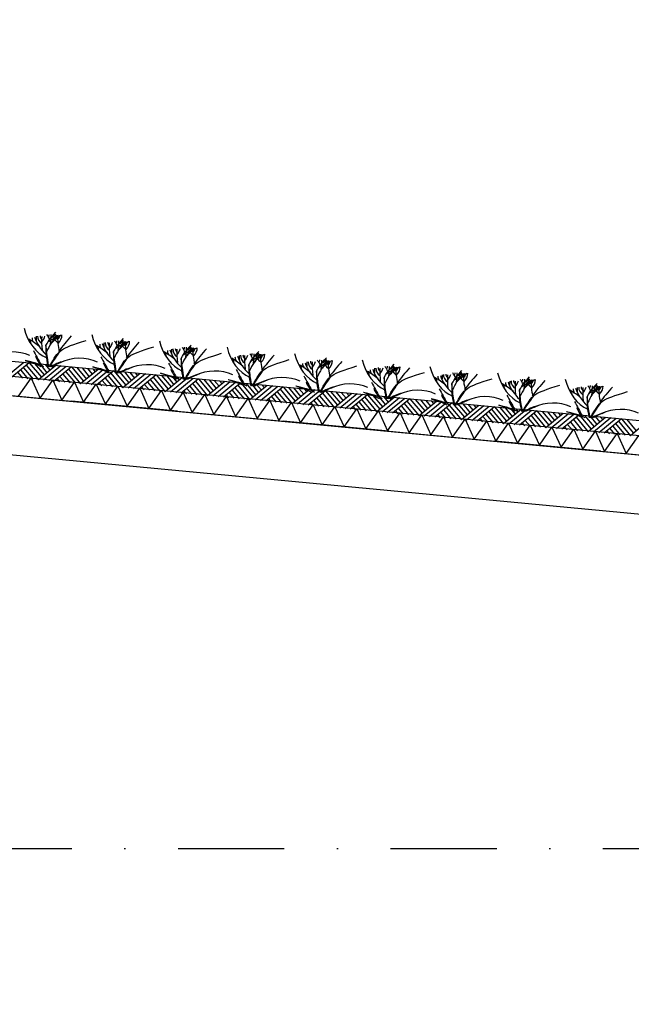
# Model space of a CAD drawing. Extents: x -19795 to 103381, y 127200 to 154480.
# Tile 24 of 76: x 23981 to 26860, y 142083 to 146719. Entities that reach past the tile are written whole.
import ezdxf

# ---------------------------------------------------------------- set-up
doc = ezdxf.new("R2010")
doc.units = 0
doc.header["$LTSCALE"] = 1000
doc.header["$MEASUREMENT"] = 0
doc.linetypes.add('DASHDOT', pattern=[1, 0.5, -0.25, 0, -0.25])
doc.layers.add('B02', color=7, linetype='CONTINUOUS')
doc.layers.add('B03', color=7, linetype='CONTINUOUS')

msp = doc.modelspace()

# ---------------------------------------------------------------- linework, layer by layer
at = {"layer": 'B02', "color": 5, "linetype": 'DASHDOT'}
for p, q in [((103381, 137447.3), (-17123, 148828)), ((-16278, 142816), (87058.3, 142816))]:
    msp.add_line(p, q, dxfattribs=at)
at = {"layer": 'B03', "color": 5, "linetype": 'Continuous'}
for p, q in [((24000.9, 145105), (23919.2, 145037.4)), ((24025.8, 145102.7), (23944.1, 145035.1)), ((24025.8, 145102.7), (24082.7, 145035)), ((24050.7, 145100.3), (24095.8, 145045.9)), ((24075.6, 145098), (24108.8, 145056.7)), ((23971.3, 145057.6), (23993.8, 145030.4)), ((23985.4, 145068.3), (24018.7, 145028)), ((23998.5, 145080.1), (24043.6, 145025.7)), ((24011.7, 145092), (24068.5, 145023.3)), ((24150.2, 145090.9), (24068.5, 145023.3)), ((24175.1, 145088.6), (24093.4, 145021)), ((24100.5, 145095.6), (24123, 145068.4)), ((24200, 145086.2), (24118.3, 145018.6)), ((24125.3, 145093.3), (24137.2, 145080.1)), ((24224.9, 145083.9), (24143.2, 145016.3)), ((24197.7, 145061.3), (24242.7, 145006.9)), ((24210.8, 145073.1), (24267.6, 145004.5)), ((24224.9, 145083.9), (24281.8, 145016.2)), ((24249.8, 145081.5), (24294.9, 145027)), ((24349.3, 145072.1), (24267.6, 145004.5)), ((24274.7, 145079.2), (24307.9, 145037.9)), ((24374.2, 145069.8), (24292.5, 145002.2)), ((24299.6, 145076.8), (24322.1, 145049.6)), ((24399.1, 145067.4), (24317.4, 144999.8)), ((24324.5, 145074.5), (24336.3, 145061.3)), ((24424, 145065.1), (24342.3, 144997.5)), ((24409.9, 145054.4), (24466.7, 144985.7)), ((24424, 145065.1), (24480.9, 144997.4)), ((24448.9, 145062.7), (24494, 145008.2)), ((24548.5, 145053.3), (24466.7, 144985.7)), ((24473.8, 145060.4), (24507.1, 145019.1)), ((24573.3, 145051), (24491.6, 144983.4)), ((24498.7, 145058), (24521.2, 145030.8)), ((24523.6, 145055.7), (24535.4, 145042.5)), ((24156.3, 145028.1), (24168.1, 145013.9)), ((24170.4, 145038.8), (24193, 145011.6)), ((24184.5, 145049.5), (24217.8, 145009.2)), ((24355.5, 145009.3), (24367.2, 144995.1)), ((24369.5, 145020), (24392.1, 144992.8)), ((24383.6, 145030.7), (24417, 144990.4)), ((24396.8, 145042.5), (24441.8, 144988)), ((24598.2, 145048.6), (24516.5, 144981)), ((24623.1, 145046.3), (24541.4, 144978.6)), ((24582.7, 145011.9), (24616.1, 144971.6)), ((24595.9, 145023.7), (24641, 144969.2)), ((24609.1, 145035.5), (24665.8, 144966.9)), ((24623.1, 145046.3), (24680, 144978.6)), ((24648, 145043.9), (24693.1, 144989.4)), ((24747.6, 145034.5), (24665.8, 144966.9)), ((24672.9, 145041.6), (24706.2, 145000.3)), ((24772.5, 145032.2), (24690.7, 144964.5)), ((24697.8, 145039.2), (24720.3, 145012)), ((24797.3, 145029.8), (24715.6, 144962.2)), ((24722.7, 145036.9), (24734.5, 145023.7)), ((24822.2, 145027.5), (24740.5, 144959.9)), ((24795, 145004.9), (24840.1, 144950.4)), ((24808.2, 145016.7), (24865, 144948.1)), ((24822.2, 145027.5), (24879.1, 144959.8)), ((24847.1, 145025.1), (24892.2, 144970.6)), ((24946.7, 145015.7), (24865, 144948.1)), ((24872, 145022.8), (24905.3, 144981.5)), ((24971.6, 145013.4), (24889.9, 144945.7)), ((24896.9, 145020.4), (24919.5, 144993.2)), ((24996.5, 145011), (24914.8, 144943.4)), ((24921.8, 145018.1), (24933.6, 145004.9)), ((25021.4, 145008.7), (24939.6, 144941)), ((25021.4, 145008.7), (25078.2, 144941)), ((25046.2, 145006.3), (25091.3, 144951.8)), ((24554.6, 144990.5), (24566.3, 144976.3)), ((24568.7, 145001.2), (24591.2, 144974)), ((24753.7, 144971.7), (24765.4, 144957.5)), ((24767.8, 144982.4), (24790.3, 144955.1)), ((24781.8, 144993.1), (24815.2, 144952.8)), ((24966.9, 144963.6), (24989.4, 144936.3)), ((24981, 144974.3), (25014.3, 144934)), ((24994.1, 144986.1), (25039.2, 144931.6)), ((25007.3, 144997.9), (25064.1, 144929.3)), ((25145.8, 144996.9), (25064.1, 144929.3)), ((25071.1, 145004), (25104.4, 144962.6)), ((25170.7, 144994.5), (25089, 144926.9)), ((25096, 145001.6), (25118.6, 144974.4)), ((25195.6, 144992.2), (25113.9, 144924.6)), ((25120.9, 144999.3), (25132.7, 144986.1)), ((25220.5, 144989.9), (25138.8, 144922.2)), ((25193.2, 144967.3), (25238.3, 144912.8)), ((25206.4, 144979.1), (25263.2, 144910.5)), ((25220.5, 144989.9), (25277.4, 144922.2)), ((25245.4, 144987.5), (25290.4, 144933)), ((25344.9, 144978.1), (25263.2, 144910.5)), ((25270.2, 144985.1), (25303.5, 144943.8)), ((25369.8, 144975.8), (25288.1, 144908.1)), ((25295.1, 144982.8), (25317.7, 144955.6)), ((25394.7, 144973.4), (25313, 144905.8)), ((25320, 144980.5), (25331.8, 144967.3)), ((25419.6, 144971), (25337.9, 144903.4)), ((25405.5, 144960.3), (25462.3, 144891.7)), ((25419.6, 144971), (25476.5, 144903.4)), ((25444.5, 144968.7), (25489.5, 144914.2)), ((25544, 144959.3), (25462.3, 144891.7)), ((25469.4, 144966.4), (25502.6, 144925)), ((25494.2, 144964), (25516.8, 144936.8)), ((25519.1, 144961.6), (25531, 144948.5)), ((24952.8, 144952.9), (24964.5, 144938.7)), ((25151.9, 144934), (25163.6, 144919.9)), ((25166, 144944.8), (25188.5, 144917.5)), ((25180.1, 144955.5), (25213.4, 144915.2)), ((25351, 144915.2), (25362.8, 144901.1)), ((25365.1, 144926), (25387.6, 144898.7)), ((25379.2, 144936.7), (25412.5, 144896.4)), ((25392.3, 144948.5), (25437.4, 144894)), ((25568.9, 144956.9), (25487.2, 144889.3)), ((25593.8, 144954.6), (25512.1, 144887)), ((25618.7, 144952.2), (25537, 144884.6)), ((25578.3, 144917.9), (25611.7, 144877.6)), ((25591.5, 144929.7), (25636.5, 144875.2)), ((25604.6, 144941.5), (25661.4, 144872.9)), ((25618.7, 144952.2), (25675.6, 144884.6)), ((25643.6, 144949.9), (25688.7, 144895.4)), ((25743.1, 144940.5), (25661.4, 144872.9)), ((25668.5, 144947.5), (25701.7, 144906.2)), ((25768, 144938.1), (25686.3, 144870.5)), ((25693.4, 144945.2), (25715.9, 144918)), ((25792.9, 144935.8), (25711.2, 144868.2)), ((25718.2, 144942.8), (25730.1, 144929.7)), ((25817.8, 144933.4), (25736.1, 144865.8)), ((25803.7, 144922.7), (25860.5, 144854.1)), ((25817.8, 144933.4), (25874.7, 144865.8)), ((25842.7, 144931.1), (25887.8, 144876.6)), ((25942.3, 144921.7), (25860.5, 144854.1)), ((25867.6, 144928.7), (25900.8, 144887.4)), ((25967.2, 144919.3), (25885.4, 144851.7)), ((25892.5, 144926.4), (25915, 144899.1)), ((25992, 144917), (25910.3, 144849.4)), ((25917.4, 144924), (25929.2, 144910.9)), ((26016.9, 144914.6), (25935.2, 144847)), ((26016.9, 144914.6), (26073.8, 144847)), ((26041.8, 144912.3), (26086.9, 144857.8)), ((25550.2, 144896.4), (25561.9, 144882.3)), ((25564.2, 144907.2), (25586.8, 144879.9)), ((25749.3, 144877.6), (25761, 144863.5)), ((25763.3, 144888.4), (25785.9, 144861.1)), ((25777.4, 144899.1), (25810.8, 144858.8)), ((25790.6, 144910.9), (25835.7, 144856.4)), ((25962.5, 144869.6), (25985, 144842.3)), ((25976.5, 144880.3), (26009.9, 144840)), ((25989.7, 144892.1), (26034.8, 144837.6)), ((26002.8, 144903.9), (26059.7, 144835.3)), ((26141.4, 144902.9), (26059.7, 144835.3)), ((26066.7, 144909.9), (26100, 144868.6)), ((26166.3, 144900.5), (26084.5, 144832.9)), ((26091.6, 144907.6), (26114.1, 144880.3)), ((26191.2, 144898.2), (26109.4, 144830.6)), ((26116.5, 144905.2), (26128.3, 144892.1)), ((26216, 144895.8), (26134.3, 144828.2)), ((26188.8, 144873.3), (26233.9, 144818.8)), ((26202, 144885.1), (26258.8, 144816.5)), ((26216, 144895.8), (26272.9, 144828.2)), ((26240.9, 144893.5), (26286, 144839)), ((26340.5, 144884.1), (26258.8, 144816.5)), ((26265.8, 144891.1), (26299.1, 144849.8)), ((26365.4, 144881.7), (26283.7, 144814.1)), ((26290.7, 144888.8), (26313.2, 144861.5)), ((26390.3, 144879.4), (26308.5, 144811.8)), ((26315.6, 144886.4), (26327.4, 144873.3)), ((26415.2, 144877), (26333.4, 144809.4)), ((26401.1, 144866.3), (26457.9, 144797.6)), ((26415.2, 144877), (26472, 144809.4)), ((26440, 144874.7), (26485.1, 144820.2)), ((26464.9, 144872.3), (26498.2, 144831)), ((26489.8, 144870), (26512.4, 144842.7)), ((26514.7, 144867.6), (26526.5, 144854.5)), ((25948.4, 144858.8), (25960.1, 144844.7)), ((26147.5, 144840), (26159.2, 144825.9)), ((26161.6, 144850.8), (26184.1, 144823.5)), ((26175.6, 144861.5), (26209, 144821.2)), ((26346.6, 144821.2), (26358.3, 144807.1)), ((26360.7, 144832), (26383.2, 144804.7)), ((26374.7, 144842.7), (26408.1, 144802.4)), ((26387.9, 144854.5), (26433, 144800)), ((26539.6, 144865.3), (26457.9, 144797.6)), ((26564.5, 144862.9), (26482.8, 144795.3)), ((26589.4, 144860.6), (26507.7, 144793)), ((26614.3, 144858.2), (26532.5, 144790.6)), ((26573.9, 144823.9), (26607.2, 144783.5)), ((26587, 144835.7), (26632.1, 144781.2)), ((26600.2, 144847.5), (26657, 144778.9)), ((26614.3, 144858.2), (26671.2, 144790.6)), ((26639.2, 144855.9), (26684.2, 144801.4)), ((26738.7, 144846.5), (26657, 144778.9)), ((26664, 144853.5), (26697.3, 144812.2)), ((26763.6, 144844.1), (26681.9, 144776.5)), ((26688.9, 144851.2), (26711.5, 144823.9)), ((26788.5, 144841.8), (26706.8, 144774.1)), ((26713.8, 144848.8), (26725.6, 144835.6)), ((26813.4, 144839.4), (26731.7, 144771.8)), ((26799.3, 144828.7), (26856.1, 144760)), ((26813.4, 144839.4), (26870.3, 144771.8)), ((26838.3, 144837.1), (26883.3, 144782.6)), ((26937.8, 144827.7), (26856.1, 144760)), ((26545.7, 144802.4), (26557.4, 144788.2)), ((26559.8, 144813.1), (26582.3, 144785.9)), ((26744.8, 144783.6), (26756.5, 144769.5)), ((26758.9, 144794.3), (26781.4, 144767.1)), ((26773, 144805.1), (26806.3, 144764.8)), ((26786.1, 144816.9), (26831.2, 144762.4))]:
    msp.add_line(p, q, dxfattribs=at)
at = {"layer": 'B03', "color": 7, "linetype": 'Continuous'}
msp.add_lwpolyline([(8718.9, 146548.3), (85764.1, 139271.9), (85852.5, 139262.1)], dxfattribs=at)
at = {"layer": 'B03', "color": 1, "linetype": 'Continuous'}
for points in [[(8764.1, 146473.7), (85771.7, 139200.8), (85852.5, 139191.7)], [(8755.6, 146384.1), (85762.5, 139111.2), (85852.5, 139101.2)]]:
    msp.add_lwpolyline(points, dxfattribs=at)
at = {"layer": 'B03', "color": 2, "linetype": 'Continuous'}
msp.add_lwpolyline([(41424.9, 143298.6), (41413.2, 143174.7), (41164.3, 143198.2), (41149.7, 143043.9), (8492.1, 146127.5), (8518.3, 146404.3)], close=True, dxfattribs=at)
at = {"layer": 'B03', "color": 5, "linetype": 'Continuous'}
for points in [[(23975.3, 144946.7), (24034.8, 145031.5), (24077.4, 144937.1)], [(24077.4, 144937.1), (24137, 145021.8), (24179.6, 144927.4)], [(24179.6, 144927.4), (24239.1, 145012.2), (24281.7, 144917.8)], [(24281.7, 144917.8), (24341.3, 145002.5), (24383.9, 144908.1)], [(24383.9, 144908.1), (24443.4, 144992.9), (24486, 144898.5)], [(24486, 144898.5), (24545.5, 144983.2), (24588.2, 144888.8)], [(24588.2, 144888.8), (24647.7, 144973.6), (24690.3, 144879.2)], [(24690.3, 144879.2), (24749.8, 144964), (24792.5, 144869.5)], [(24792.5, 144869.5), (24852, 144954.3), (24894.6, 144859.9)], [(24894.6, 144859.9), (24954.1, 144944.7), (24996.8, 144850.2)], [(24996.8, 144850.2), (25056.3, 144935), (25098.9, 144840.6)], [(25098.9, 144840.6), (25158.4, 144925.4), (25201, 144831)], [(25201, 144831), (25260.6, 144915.7), (25303.2, 144821.3)], [(25303.2, 144821.3), (25362.7, 144906.1), (25405.3, 144811.6)], [(25405.3, 144811.6), (25464.9, 144896.4), (25507.5, 144802)], [(25507.5, 144802), (25567, 144886.8), (25609.6, 144792.4)], [(25609.6, 144792.4), (25669.2, 144877.1), (25711.8, 144782.7)], [(25711.8, 144782.7), (25771.3, 144867.5), (25813.9, 144773.1)], [(25813.9, 144773.1), (25873.5, 144857.8), (25916.1, 144763.4)], [(25916.1, 144763.4), (25975.6, 144848.2), (26018.2, 144753.8)], [(26018.2, 144753.8), (26077.7, 144838.5), (26120.3, 144744.1)], [(26120.3, 144744.1), (26179.9, 144828.9), (26222.5, 144734.5)], [(26222.5, 144734.5), (26282, 144819.2), (26324.6, 144724.8)], [(26324.6, 144724.8), (26384.2, 144809.6), (26426.8, 144715.2)], [(26426.8, 144715.2), (26486.3, 144800), (26528.9, 144705.5)], [(26528.9, 144705.5), (26588.5, 144790.3), (26631.1, 144695.9)], [(26631.1, 144695.9), (26690.6, 144780.7), (26733.2, 144686.2)], [(26733.2, 144686.2), (26792.8, 144771), (26835.4, 144676.6)], [(26835.4, 144676.6), (26894.9, 144761.4), (26937.5, 144666.9)]]:
    msp.add_lwpolyline(points, dxfattribs=at)
for centre, major_axis, ratio, start_param, end_param in [((24158.1, 145337.4), (0, 221.9), 0.744818, 1.89324, 2.833024), ((24088.2, 145236.3), (32.1, 0), 0.660641, 5.702662, 6.319964), ((23198.8, 145240.7), (930.5, 0), 0.660641, 6.203932, 6.276051), ((24002.3, 145307.6), (182, 0), 0.660641, 5.494245, 5.671447), ((24476.5, 145307.3), (0, 221.9), 0.744818, 1.89324, 2.833024), ((23683.2, 144966.8), (506.6, 0), 0.660641, 0.68343, 0.834515), ((24008.5, 145196.9), (25, 0), 0.660641, 6.250795, 7.087454), ((24105.1, 145219.8), (66.2, 0), 0.660641, 3.115421, 3.534564), ((24392.2, 145274), (349.9, 0), 0.660641, 3.359516, 3.751905), ((34990.9, 145185), (10932.7, 0), 0.660641, 3.135652, 3.138449), ((24147, 145227.9), (82.2, 0), 0.660641, 3.127227, 3.861374), ((24120.2, 145230.2), (43.9, 0), 0.660641, 3.11489, 3.740647), ((24955.6, 145209.3), (871.9, 0), 0.660641, 3.10941, 3.218759), ((23965.1, 145245.3), (136.6, 0), 0.660641, 5.766599, 6.106268), ((24851.2, 145001.1), (780.2, 0), 0.660641, 2.672959, 2.83724), ((24016.4, 145200.8), (106.3, 0), 0.660641, 0.168666, 0.523639), ((24916.6, 144678.4), (1125.8, 0), 0.660641, 2.302834, 2.361653), ((24313.9, 145128.7), (209.9, 0), 0.660641, 2.289302, 2.622785), ((24265.1, 145251.2), (133, 0), 0.660641, 3.3755, 3.801171), ((24173.7, 145230.7), (27.8, 0), 0.660641, 3.052601, 4.146823), ((24790.3, 145224.9), (631.5, 0), 0.660641, 3.120153, 3.307181), ((24072.6, 145233.8), (107, 0), 0.660641, 5.689062, 6.294216), ((24125.5, 145232.5), (43.8, 0), 0.660641, 5.674398, 6.301457), ((25831.4, 144606.6), (1864.2, 0), 0.660641, 2.611038, 2.678375), ((24423.5, 145189.8), (66.2, 0), 0.660641, 3.115421, 3.534564), ((24710.6, 145244), (349.9, 0), 0.660641, 3.359516, 3.751905), ((35309.3, 145154.9), (10932.7, 0), 0.660641, 3.135652, 3.138449), ((24465.4, 145197.8), (82.2, 0), 0.660641, 3.127227, 3.861374), ((24438.6, 145200.1), (43.9, 0), 0.660641, 3.11489, 3.740647), ((25274, 145179.2), (871.9, 0), 0.660641, 3.10941, 3.218759), ((24283.5, 145215.2), (136.6, 0), 0.660641, 5.766599, 6.106268), ((25169.6, 144971), (780.2, 0), 0.660641, 2.672959, 2.83724), ((24334.8, 145170.7), (106.3, 0), 0.660641, 0.168666, 0.523639), ((24406.6, 145206.2), (32.1, 0), 0.660641, 5.702662, 6.319964), ((25235, 144648.3), (1125.8, 0), 0.660641, 2.302834, 2.361653), ((23517.2, 145210.6), (930.5, 0), 0.660641, 6.203932, 6.276051), ((24320.7, 145277.5), (182, 0), 0.660641, 5.494245, 5.671447), ((24632.3, 145098.6), (209.9, 0), 0.660641, 2.289302, 2.622785), ((24583.5, 145221.1), (133, 0), 0.660641, 3.3755, 3.801171), ((24492.1, 145200.6), (27.8, 0), 0.660641, 3.052601, 4.146823), ((25108.8, 145194.9), (631.5, 0), 0.660641, 3.120153, 3.307181), ((24391, 145203.8), (107, 0), 0.660641, 5.689062, 6.294216), ((24443.9, 145202.5), (43.8, 0), 0.660641, 5.674398, 6.301457), ((26149.8, 144576.6), (1864.2, 0), 0.660641, 2.611038, 2.678375), ((24794.9, 145277.3), (0, 221.9), 0.744818, 1.89324, 2.833024), ((23944.3, 145059), (144.6, 0), 0.660641, 0.95331, 2.235111), ((33073.1, 147248.5), (9564.7, 0), 0.660641, 3.478125, 3.489628), ((24001.6, 144936.7), (506.6, 0), 0.660641, 0.68343, 0.834515), ((24326.9, 145166.8), (25, 0), 0.660641, 6.250795, 7.087454), ((24320, 144906.6), (506.6, 0), 0.660641, 0.68343, 0.834515), ((24645.3, 145136.7), (25, 0), 0.660641, 6.250795, 7.087454), ((24741.9, 145159.7), (66.2, 0), 0.660641, 3.115421, 3.534564), ((25029, 145213.9), (349.9, 0), 0.660641, 3.359516, 3.751905), ((35627.7, 145124.9), (10932.7, 0), 0.660641, 3.135652, 3.138449), ((24783.8, 145167.7), (82.2, 0), 0.660641, 3.127227, 3.861374), ((24757.1, 145170), (43.9, 0), 0.660641, 3.11489, 3.740647), ((25592.4, 145149.2), (871.9, 0), 0.660641, 3.10941, 3.218759), ((24601.9, 145185.1), (136.6, 0), 0.660641, 5.766599, 6.106268), ((25488, 144940.9), (780.2, 0), 0.660641, 2.672959, 2.83724), ((24653.2, 145140.6), (106.3, 0), 0.660641, 0.168666, 0.523639), ((24725, 145176.1), (32.1, 0), 0.660641, 5.702662, 6.319964), ((25553.4, 144618.2), (1125.8, 0), 0.660641, 2.302834, 2.361653), ((23835.6, 145180.5), (930.5, 0), 0.660641, 6.203932, 6.276051), ((24639.1, 145247.5), (182, 0), 0.660641, 5.494245, 5.671447), ((24950.7, 145068.5), (209.9, 0), 0.660641, 2.289302, 2.622785), ((24901.9, 145191), (133, 0), 0.660641, 3.3755, 3.801171), ((24810.5, 145170.6), (27.8, 0), 0.660641, 3.052601, 4.146823), ((25427.2, 145164.8), (631.5, 0), 0.660641, 3.120153, 3.307181), ((24709.4, 145173.7), (107, 0), 0.660641, 5.689062, 6.294216), ((24762.3, 145172.4), (43.8, 0), 0.660641, 5.674398, 6.301457), ((26468.2, 144546.5), (1864.2, 0), 0.660641, 2.611038, 2.678375), ((25113.3, 145247.2), (0, 221.9), 0.744818, 1.89324, 2.833024), ((25806.4, 144910.8), (780.2, 0), 0.660641, 2.672959, 2.83724), ((24971.6, 145110.6), (106.3, 0), 0.660641, 0.168666, 0.523639), ((25043.4, 145146.1), (32.1, 0), 0.660641, 5.702662, 6.319964), ((24154, 145150.4), (930.5, 0), 0.660641, 6.203932, 6.276051), ((24957.5, 145217.4), (182, 0), 0.660641, 5.494245, 5.671447), ((25745.6, 145134.7), (631.5, 0), 0.660641, 3.120153, 3.307181), ((25027.8, 145143.6), (107, 0), 0.660641, 5.689062, 6.294216), ((25431.7, 145217.1), (0, 221.9), 0.744818, 1.89324, 2.833024), ((24277.5, 145168.8), (228.6, 0), 0.660641, 3.374473, 3.651764), ((24270.5, 144982.6), (210.8, 0), 0.660641, 1.96762, 2.325094), ((24261.2, 144999.1), (181.9, 0), 0.660641, 2.065597, 2.35593), ((24262.7, 145028.9), (144.6, 0), 0.660641, 0.95331, 2.235111), ((33391.5, 147218.4), (9564.7, 0), 0.660641, 3.478125, 3.489628), ((24595.9, 145138.7), (228.6, 0), 0.660641, 3.374473, 3.651764), ((24581.1, 144998.8), (144.6, 0), 0.660641, 0.95331, 2.235111), ((33709.9, 147188.3), (9564.7, 0), 0.660641, 3.478125, 3.489628), ((24638.4, 144876.6), (506.6, 0), 0.660641, 0.68343, 0.834515), ((24963.7, 145106.7), (25, 0), 0.660641, 6.250795, 7.087454), ((25060.3, 145129.6), (66.2, 0), 0.660641, 3.115421, 3.534564), ((25347.4, 145183.8), (349.9, 0), 0.660641, 3.359516, 3.751905), ((35946.1, 145094.8), (10932.7, 0), 0.660641, 3.135652, 3.138449), ((25102.2, 145137.7), (82.2, 0), 0.660641, 3.127227, 3.861374), ((25075.5, 145140), (43.9, 0), 0.660641, 3.11489, 3.740647), ((25910.8, 145119.1), (871.9, 0), 0.660641, 3.10941, 3.218759), ((24920.3, 145155), (136.6, 0), 0.660641, 5.766599, 6.106268), ((25871.8, 144588.1), (1125.8, 0), 0.660641, 2.302834, 2.361653), ((25269.1, 145038.4), (209.9, 0), 0.660641, 2.289302, 2.622785), ((25220.3, 145161), (133, 0), 0.660641, 3.3755, 3.801171), ((25128.9, 145140.5), (27.8, 0), 0.660641, 3.052601, 4.146823), ((25080.7, 145142.3), (43.8, 0), 0.660641, 5.674398, 6.301457), ((26786.6, 144516.4), (1864.2, 0), 0.660641, 2.611038, 2.678375), ((25378.7, 145099.5), (66.2, 0), 0.660641, 3.115421, 3.534564), ((25665.8, 145153.7), (349.9, 0), 0.660641, 3.359516, 3.751905), ((36264.5, 145064.7), (10932.7, 0), 0.660641, 3.135652, 3.138449), ((25420.6, 145107.6), (82.2, 0), 0.660641, 3.127227, 3.861374), ((25393.9, 145109.9), (43.9, 0), 0.660641, 3.11489, 3.740647), ((26229.2, 145089), (871.9, 0), 0.660641, 3.10941, 3.218759), ((25238.8, 145124.9), (136.6, 0), 0.660641, 5.766599, 6.106268), ((26124.8, 144880.8), (780.2, 0), 0.660641, 2.672959, 2.83724), ((25290, 145080.5), (106.3, 0), 0.660641, 0.168666, 0.523639), ((25361.8, 145116), (32.1, 0), 0.660641, 5.702662, 6.319964), ((26190.2, 144558), (1125.8, 0), 0.660641, 2.302834, 2.361653), ((24472.5, 145120.4), (930.5, 0), 0.660641, 6.203932, 6.276051), ((25275.9, 145187.3), (182, 0), 0.660641, 5.494245, 5.671447), ((25587.6, 145008.4), (209.9, 0), 0.660641, 2.289302, 2.622785), ((25538.7, 145130.9), (133, 0), 0.660641, 3.3755, 3.801171), ((25447.4, 145110.4), (27.8, 0), 0.660641, 3.052601, 4.146823), ((26064, 145104.6), (631.5, 0), 0.660641, 3.120153, 3.307181), ((25346.2, 145113.5), (107, 0), 0.660641, 5.689062, 6.294216), ((25399.2, 145112.2), (43.8, 0), 0.660641, 5.674398, 6.301457), ((27105, 144486.3), (1864.2, 0), 0.660641, 2.611038, 2.678375), ((25750.2, 145187), (0, 221.9), 0.744818, 1.89324, 2.833024), ((24588.9, 144952.5), (210.8, 0), 0.660641, 1.96762, 2.325094), ((24579.6, 144969), (181.9, 0), 0.660641, 2.065597, 2.35593), ((24914.3, 145108.6), (228.6, 0), 0.660641, 3.374473, 3.651764), ((24907.4, 144922.5), (210.8, 0), 0.660641, 1.96762, 2.325094), ((24899.5, 144968.7), (144.6, 0), 0.660641, 0.95331, 2.235111), ((34028.4, 147158.3), (9564.7, 0), 0.660641, 3.478125, 3.489628), ((24956.8, 144846.5), (506.6, 0), 0.660641, 0.68343, 0.834515), ((25282.1, 145076.6), (25, 0), 0.660641, 6.250795, 7.087454), ((25275.2, 144816.4), (506.6, 0), 0.660641, 0.68343, 0.834515), ((25600.5, 145046.5), (25, 0), 0.660641, 6.250795, 7.087454), ((25697.1, 145069.4), (66.2, 0), 0.660641, 3.115421, 3.534564), ((25984.2, 145123.6), (349.9, 0), 0.660641, 3.359516, 3.751905), ((36582.9, 145034.6), (10932.7, 0), 0.660641, 3.135652, 3.138449), ((25739, 145077.5), (82.2, 0), 0.660641, 3.127227, 3.861374), ((25712.3, 145079.8), (43.9, 0), 0.660641, 3.11489, 3.740647), ((26547.6, 145058.9), (871.9, 0), 0.660641, 3.10941, 3.218759), ((25557.2, 145094.9), (136.6, 0), 0.660641, 5.766599, 6.106268), ((26443.2, 144850.7), (780.2, 0), 0.660641, 2.672959, 2.83724), ((25608.4, 145050.4), (106.3, 0), 0.660641, 0.168666, 0.523639), ((25680.3, 145085.9), (32.1, 0), 0.660641, 5.702662, 6.319964), ((26508.6, 144528), (1125.8, 0), 0.660641, 2.302834, 2.361653), ((24790.9, 145090.3), (930.5, 0), 0.660641, 6.203932, 6.276051), ((25594.3, 145157.2), (182, 0), 0.660641, 5.494245, 5.671447), ((25906, 144978.3), (209.9, 0), 0.660641, 2.289302, 2.622785), ((25857.1, 145100.8), (133, 0), 0.660641, 3.3755, 3.801171), ((25765.8, 145080.3), (27.8, 0), 0.660641, 3.052601, 4.146823), ((26382.4, 145074.5), (631.5, 0), 0.660641, 3.120153, 3.307181), ((25664.6, 145083.4), (107, 0), 0.660641, 5.689062, 6.294216), ((25717.6, 145082.1), (43.8, 0), 0.660641, 5.674398, 6.301457), ((27423.4, 144456.2), (1864.2, 0), 0.660641, 2.611038, 2.678375), ((26068.6, 145156.9), (0, 221.9), 0.744818, 1.89324, 2.833024), ((26761.7, 144820.6), (780.2, 0), 0.660641, 2.672959, 2.83724), ((25926.8, 145020.3), (106.3, 0), 0.660641, 0.168666, 0.523639), ((25998.7, 145055.8), (32.1, 0), 0.660641, 5.702662, 6.319964), ((26827, 144497.9), (1125.8, 0), 0.660641, 2.302834, 2.361653), ((25109.3, 145060.2), (930.5, 0), 0.660641, 6.203932, 6.276051), ((25912.7, 145127.1), (182, 0), 0.660641, 5.494245, 5.671447), ((26224.4, 144948.2), (209.9, 0), 0.660641, 2.289302, 2.622785), ((26084.2, 145050.2), (27.8, 0), 0.660641, 3.052601, 4.146823), ((26700.8, 145044.5), (631.5, 0), 0.660641, 3.120153, 3.307181), ((25983, 145053.4), (107, 0), 0.660641, 5.689062, 6.294216), ((26036, 145052.1), (43.8, 0), 0.660641, 5.674398, 6.301457), ((26387, 145126.9), (0, 221.9), 0.744818, 1.89324, 2.833024), ((24898, 144938.9), (181.9, 0), 0.660641, 2.065597, 2.35593), ((25232.8, 145078.5), (228.6, 0), 0.660641, 3.374473, 3.651764), ((25225.8, 144892.4), (210.8, 0), 0.660641, 1.96762, 2.325094), ((25216.5, 144908.9), (181.9, 0), 0.660641, 2.065597, 2.35593), ((25217.9, 144938.6), (144.6, 0), 0.660641, 0.95331, 2.235111), ((34346.8, 147128.2), (9564.7, 0), 0.660641, 3.478125, 3.489628), ((25551.2, 145048.4), (228.6, 0), 0.660641, 3.374473, 3.651764), ((25536.3, 144908.6), (144.6, 0), 0.660641, 0.95331, 2.235111), ((34665.2, 147098.1), (9564.7, 0), 0.660641, 3.478125, 3.489628), ((25593.7, 144786.3), (506.6, 0), 0.660641, 0.68343, 0.834515), ((25919, 145016.4), (25, 0), 0.660641, 6.250795, 7.087454), ((26015.5, 145039.4), (66.2, 0), 0.660641, 3.115421, 3.534564), ((26302.6, 145093.6), (349.9, 0), 0.660641, 3.359516, 3.751905), ((36901.3, 145004.5), (10932.7, 0), 0.660641, 3.135652, 3.138449), ((26057.4, 145047.4), (82.2, 0), 0.660641, 3.127227, 3.861374), ((26030.7, 145049.7), (43.9, 0), 0.660641, 3.11489, 3.740647), ((26866, 145028.8), (871.9, 0), 0.660641, 3.10941, 3.218759), ((25875.6, 145064.8), (136.6, 0), 0.660641, 5.766599, 6.106268), ((26175.5, 145070.7), (133, 0), 0.660641, 3.3755, 3.801171), ((27741.8, 144426.2), (1864.2, 0), 0.660641, 2.611038, 2.678375), ((26333.9, 145009.3), (66.2, 0), 0.660641, 3.115421, 3.534564), ((26621, 145063.5), (349.9, 0), 0.660641, 3.359516, 3.751905), ((37219.7, 144974.5), (10932.7, 0), 0.660641, 3.135652, 3.138449), ((26375.8, 145017.3), (82.2, 0), 0.660641, 3.127227, 3.861374), ((26349.1, 145019.6), (43.9, 0), 0.660641, 3.11489, 3.740647), ((27184.4, 144998.8), (871.9, 0), 0.660641, 3.10941, 3.218759), ((26194, 145034.7), (136.6, 0), 0.660641, 5.766599, 6.106268), ((27080.1, 144790.5), (780.2, 0), 0.660641, 2.672959, 2.83724), ((26245.2, 144990.2), (106.3, 0), 0.660641, 0.168666, 0.523639), ((26317.1, 145025.7), (32.1, 0), 0.660641, 5.702662, 6.319964), ((27145.4, 144467.8), (1125.8, 0), 0.660641, 2.302834, 2.361653), ((25427.7, 145030.1), (930.5, 0), 0.660641, 6.203932, 6.276051), ((26231.2, 145097.1), (182, 0), 0.660641, 5.494245, 5.671447), ((26542.8, 144918.1), (209.9, 0), 0.660641, 2.289302, 2.622785), ((26493.9, 145040.6), (133, 0), 0.660641, 3.3755, 3.801171), ((26402.6, 145020.2), (27.8, 0), 0.660641, 3.052601, 4.146823), ((27019.2, 145014.4), (631.5, 0), 0.660641, 3.120153, 3.307181), ((26301.4, 145023.3), (107, 0), 0.660641, 5.689062, 6.294216), ((26354.4, 145022), (43.8, 0), 0.660641, 5.674398, 6.301457), ((28060.3, 144396.1), (1864.2, 0), 0.660641, 2.611038, 2.678375), ((26705.4, 145096.8), (0, 221.9), 0.744818, 1.89324, 2.833024), ((25544.2, 144862.3), (210.8, 0), 0.660641, 1.96762, 2.325094), ((25534.9, 144878.8), (181.9, 0), 0.660641, 2.065597, 2.35593), ((25869.6, 145018.4), (228.6, 0), 0.660641, 3.374473, 3.651764), ((25862.6, 144832.2), (210.8, 0), 0.660641, 1.96762, 2.325094), ((25854.7, 144878.5), (144.6, 0), 0.660641, 0.95331, 2.235111), ((34983.6, 147068), (9564.7, 0), 0.660641, 3.478125, 3.489628), ((25912.1, 144756.2), (506.6, 0), 0.660641, 0.68343, 0.834515), ((26237.4, 144986.3), (25, 0), 0.660641, 6.250795, 7.087454), ((26230.5, 144726.2), (506.6, 0), 0.660641, 0.68343, 0.834515), ((26555.8, 144956.3), (25, 0), 0.660641, 6.250795, 7.087454), ((26652.4, 144979.2), (66.2, 0), 0.660641, 3.115421, 3.534564), ((26939.4, 145033.4), (349.9, 0), 0.660641, 3.359516, 3.751905), ((37538.1, 144944.4), (10932.7, 0), 0.660641, 3.135652, 3.138449), ((26694.2, 144987.3), (82.2, 0), 0.660641, 3.127227, 3.861374), ((26667.5, 144989.6), (43.9, 0), 0.660641, 3.11489, 3.740647), ((27502.8, 144968.7), (871.9, 0), 0.660641, 3.10941, 3.218759), ((26512.4, 145004.6), (136.6, 0), 0.660641, 5.766599, 6.106268), ((27398.5, 144760.4), (780.2, 0), 0.660641, 2.672959, 2.83724), ((26563.6, 144960.2), (106.3, 0), 0.660641, 0.168666, 0.523639), ((26635.5, 144995.7), (32.1, 0), 0.660641, 5.702662, 6.319964), ((27463.8, 144437.7), (1125.8, 0), 0.660641, 2.302834, 2.361653), ((25746.1, 145000), (930.5, 0), 0.660641, 6.203932, 6.276051), ((26549.6, 145067), (182, 0), 0.660641, 5.494245, 5.671447), ((26861.2, 144888), (209.9, 0), 0.660641, 2.289302, 2.622785), ((26812.4, 145010.6), (133, 0), 0.660641, 3.3755, 3.801171), ((26721, 144990.1), (27.8, 0), 0.660641, 3.052601, 4.146823), ((27337.6, 144984.3), (631.5, 0), 0.660641, 3.120153, 3.307181), ((26619.9, 144993.2), (107, 0), 0.660641, 5.689062, 6.294216), ((26672.8, 144991.9), (43.8, 0), 0.660641, 5.674398, 6.301457), ((28378.7, 144366), (1864.2, 0), 0.660641, 2.611038, 2.678375), ((25853.3, 144848.7), (181.9, 0), 0.660641, 2.065597, 2.35593), ((26188, 144988.3), (228.6, 0), 0.660641, 3.374473, 3.651764), ((26181, 144802.1), (210.8, 0), 0.660641, 1.96762, 2.325094), ((26171.7, 144818.6), (181.9, 0), 0.660641, 2.065597, 2.35593), ((26173.1, 144848.4), (144.6, 0), 0.660641, 0.95331, 2.235111), ((35302, 147037.9), (9564.7, 0), 0.660641, 3.478125, 3.489628), ((26506.4, 144958.2), (228.6, 0), 0.660641, 3.374473, 3.651764), ((26491.5, 144818.3), (144.6, 0), 0.660641, 0.95331, 2.235111), ((35620.4, 147007.9), (9564.7, 0), 0.660641, 3.478125, 3.489628), ((26499.4, 144772.1), (210.8, 0), 0.660641, 1.96762, 2.325094), ((26490.1, 144788.5), (181.9, 0), 0.660641, 2.065597, 2.35593), ((26824.8, 144928.1), (228.6, 0), 0.660641, 3.374473, 3.651764), ((26817.8, 144742), (210.8, 0), 0.660641, 1.96762, 2.325094), ((26810, 144788.2), (144.6, 0), 0.660641, 0.95331, 2.235111), ((26808.5, 144758.5), (181.9, 0), 0.660641, 2.065597, 2.35593)]:
    msp.add_ellipse(centre, major_axis=major_axis, ratio=ratio, start_param=start_param, end_param=end_param, dxfattribs=at)
for points in [[(24104.5, 145184.3), (24122.7, 145216.1), (24122.7, 145216.1), (24151.3, 145247.1)], [(24120.5, 145085.6), (24167.5, 145168.6), (24167.5, 145168.6), (24294.2, 145208.7)], [(24422.9, 145154.2), (24441.2, 145186), (24441.2, 145186), (24469.7, 145217)], [(24118, 145084.8), (24109.3, 145139.2), (24109.3, 145139.2), (24104.5, 145184.3)], [(24114.9, 145084.1), (24105.4, 145136.1), (24105.4, 145136.9), (24105.8, 145185.8)], [(24120.9, 145084.1), (24168.7, 145154.6), (24168.8, 145154.8), (24171.3, 145157.7)], [(24436.4, 145054.7), (24427.7, 145109.1), (24427.7, 145109.1), (24422.9, 145154.2)], [(24433.3, 145054), (24423.8, 145106), (24423.8, 145106.8), (24424.2, 145155.8)], [(24438.9, 145055.5), (24486, 145138.5), (24486, 145138.5), (24612.6, 145178.6)], [(24741.3, 145124.1), (24759.6, 145155.9), (24759.6, 145155.9), (24788.2, 145186.9)], [(24757.3, 145025.4), (24804.4, 145108.4), (24804.4, 145108.4), (24931, 145148.5)], [(25059.7, 145094), (25078, 145125.9), (25078, 145125.9), (25106.6, 145156.9)], [(24094.9, 145084.1), (24077.9, 145095.7), (24066.4, 145098.6), (24007.2, 145113.8)], [(24081.9, 145084.1), (24066.2, 145094), (24054.4, 145097.9), (24008.5, 145113.1)], [(24439.3, 145054), (24487.1, 145124.5), (24487.2, 145124.7), (24489.7, 145127.6)], [(24754.8, 145024.6), (24746.1, 145079.1), (24746.1, 145079.1), (24741.3, 145124.1)], [(24751.7, 145023.9), (24742.2, 145076), (24742.2, 145076.7), (24742.6, 145125.7)], [(24757.7, 145023.9), (24805.5, 145094.5), (24805.7, 145094.6), (24808.2, 145097.5)], [(25075.8, 144995.3), (25122.8, 145078.4), (25122.8, 145078.4), (25249.5, 145118.4)], [(25378.1, 145064), (25396.4, 145095.8), (25396.4, 145095.8), (25425, 145126.8)], [(24413.3, 145054), (24396.3, 145065.6), (24384.8, 145068.6), (24325.6, 145083.8)], [(24400.3, 145054), (24384.6, 145064), (24372.8, 145067.9), (24326.9, 145083)], [(24731.7, 145023.9), (24714.7, 145035.5), (24703.2, 145038.5), (24644, 145053.7)], [(24718.7, 145023.9), (24703, 145033.9), (24691.2, 145037.8), (24645.3, 145052.9)], [(25073.2, 144994.6), (25064.5, 145049), (25064.5, 145049), (25059.7, 145094)], [(25070.2, 144993.9), (25060.6, 145045.9), (25060.7, 145046.6), (25061, 145095.6)], [(25076.1, 144993.9), (25124, 145064.4), (25124.1, 145064.5), (25126.6, 145067.5)], [(25391.6, 144964.5), (25382.9, 145018.9), (25382.9, 145018.9), (25378.1, 145064)], [(25388.6, 144963.8), (25379, 145015.8), (25379.1, 145016.5), (25379.4, 145065.5)], [(25394.2, 144965.3), (25441.2, 145048.3), (25441.2, 145048.3), (25567.9, 145088.4)], [(25696.5, 145033.9), (25714.8, 145065.7), (25714.8, 145065.7), (25743.4, 145096.7)], [(25712.6, 144935.2), (25759.6, 145018.2), (25759.6, 145018.2), (25886.3, 145058.3)], [(26014.9, 145003.8), (26033.2, 145035.6), (26033.2, 145035.6), (26061.8, 145066.6)], [(25050.1, 144993.9), (25033.1, 145005.5), (25021.7, 145008.4), (24962.5, 145023.6)], [(25037.1, 144993.9), (25021.4, 145003.8), (25009.6, 145007.7), (24963.8, 145022.8)], [(25394.5, 144963.8), (25442.4, 145034.3), (25442.5, 145034.4), (25445, 145037.4)], [(25710, 144934.4), (25701.3, 144988.8), (25701.3, 144988.8), (25696.5, 145033.9)], [(25707, 144933.7), (25697.5, 144985.7), (25697.5, 144986.5), (25697.8, 145035.4)], [(25712.9, 144933.7), (25760.8, 145004.2), (25760.9, 145004.4), (25763.4, 145007.3)], [(26025.4, 144903.6), (26015.9, 144955.6), (26015.9, 144956.4), (26016.2, 145005.4)], [(26031, 144905.1), (26078, 144988.1), (26078, 144988.1), (26204.7, 145028.2)], [(26333.3, 144973.7), (26351.6, 145005.5), (26351.6, 145005.5), (26380.2, 145036.5)], [(26651.7, 144943.6), (26670, 144975.5), (26670, 144975.5), (26698.6, 145006.5)], [(25368.5, 144963.8), (25351.5, 144975.4), (25340.1, 144978.3), (25280.9, 144993.5)], [(25355.5, 144963.8), (25339.8, 144973.7), (25328, 144977.6), (25282.2, 144992.7)], [(25687, 144933.7), (25669.9, 144945.3), (25658.5, 144948.2), (25599.3, 144963.4)], [(25673.9, 144933.7), (25658.2, 144943.6), (25646.5, 144947.5), (25600.6, 144962.7)], [(26028.4, 144904.3), (26019.8, 144958.7), (26019.8, 144958.7), (26014.9, 145003.8)], [(26031.3, 144903.6), (26079.2, 144974.1), (26079.3, 144974.3), (26081.8, 144977.2)], [(26346.8, 144874.2), (26338.2, 144928.7), (26338.2, 144928.7), (26333.3, 144973.7)], [(26343.8, 144873.5), (26334.3, 144925.6), (26334.3, 144926.3), (26334.6, 144975.3)], [(26349.4, 144875), (26396.4, 144958), (26396.4, 144958), (26523.1, 144998.1)], [(26667.8, 144844.9), (26714.8, 144928), (26714.8, 144928), (26841.5, 144968)], [(26005.4, 144903.6), (25988.3, 144915.2), (25976.9, 144918.2), (25917.7, 144933.4)], [(25992.3, 144903.6), (25976.7, 144913.6), (25964.9, 144917.5), (25919, 144932.6)], [(26349.8, 144873.5), (26397.6, 144944.1), (26397.7, 144944.2), (26400.2, 144947.1)], [(26665.2, 144844.2), (26656.6, 144898.6), (26656.6, 144898.6), (26651.7, 144943.6)], [(26662.2, 144843.5), (26652.7, 144895.5), (26652.7, 144896.2), (26653, 144945.2)], [(26668.2, 144843.5), (26716, 144914), (26716.1, 144914.1), (26718.6, 144917.1)], [(26323.8, 144873.5), (26306.7, 144885.1), (26295.3, 144888.1), (26236.1, 144903.3)], [(26310.7, 144873.5), (26295.1, 144883.5), (26283.3, 144887.4), (26237.4, 144902.5)], [(26642.2, 144843.5), (26625.2, 144855.1), (26613.7, 144858), (26554.5, 144873.2)], [(26629.1, 144843.5), (26613.5, 144853.4), (26601.7, 144857.3), (26555.8, 144872.4)]]:
    msp.add_open_spline(points, degree=3, dxfattribs=at)

doc.saveas('drawing.dxf')
